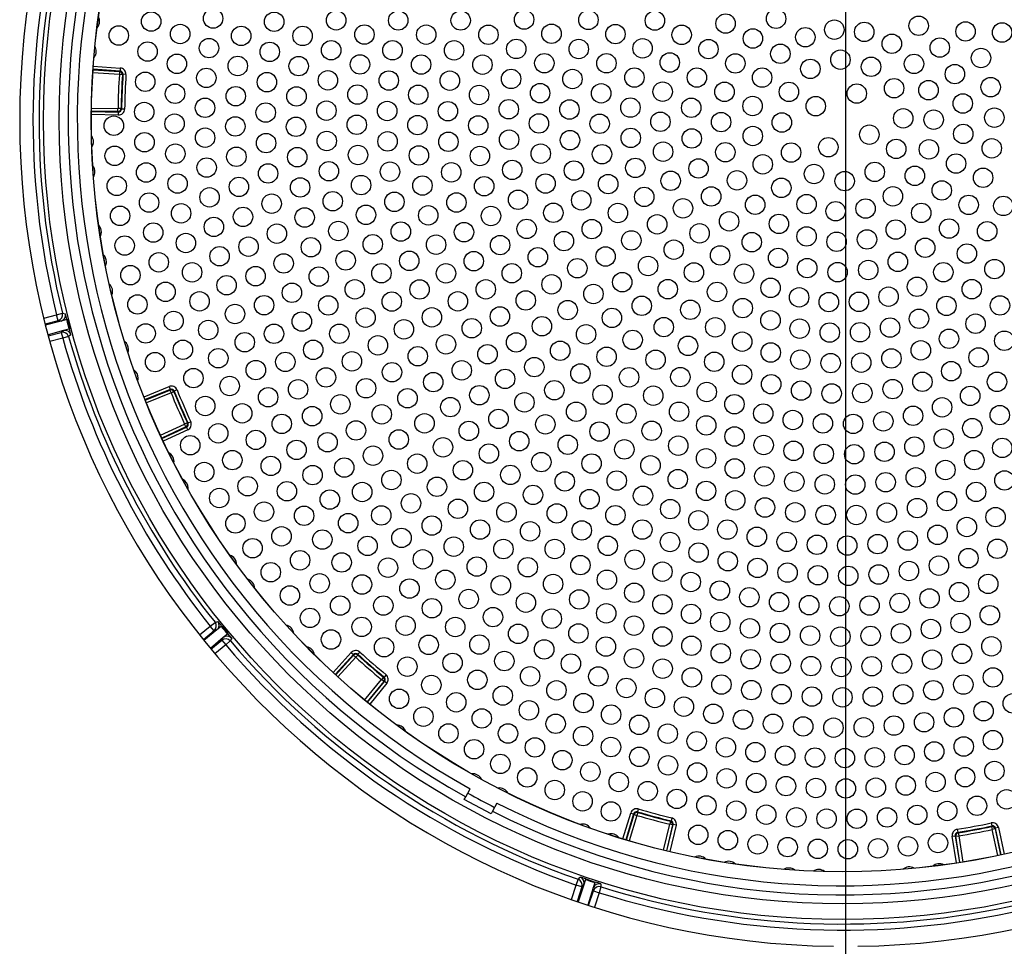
# Model space of a CAD drawing. Header units: millimetres. Extents: x 648 to 8064, y -571 to 3420.
# Tile 71 of 83: x 3504 to 3666, y 2922 to 3074. Entities that reach past the tile are written whole.
import ezdxf

# ---------------------------------------------------------------- set-up
doc = ezdxf.new("R2010")
doc.units = ezdxf.units.MM
doc.header["$MEASUREMENT"] = 0

# ---------------------------------------------------------------- blocks, each defined once
blk = doc.blocks.new('Boven')
for p, q in [((1134.37, 1262.64), (1134.37, 912.64)), ((1014.9, 1095.76), (1010.45, 1096.06)), ((1010.49, 1096.56), (1014.93, 1096.26)), ((1014.93, 1096.26), (1014.9, 1095.76)), ((1014.78, 1095.19), (1010.42, 1095.48)), ((1010.45, 1095.97), (1014.81, 1095.69)), ((1014.81, 1095.69), (1014.78, 1095.19)), ((1015.28, 1095.16), (1014.78, 1095.19)), ((1014.81, 1095.69), (1014.9, 1095.76)), ((1015.37, 1095.23), (1015.28, 1095.16)), ((1015.86, 1095.2), (1015.37, 1095.23)), ((1010.18, 1089.66), (1014.55, 1089.6)), ((1015.05, 1089.59), (1014.55, 1089.6)), ((1014.55, 1089.1), (1014.55, 1089.6)), ((1015.05, 1089.59), (1015.14, 1089.51)), ((1010.17, 1089.08), (1014.63, 1089.01)), ((1014.62, 1088.51), (1010.17, 1088.58)), ((1014.55, 1089.1), (1010.18, 1089.16)), ((1014.63, 1089.01), (1014.55, 1089.1)), ((1014.62, 1088.51), (1014.63, 1089.01)), ((1015.64, 1089.5), (1015.14, 1089.51)), ((1002.32, 1055.07), (1004.45, 1055.63)), ((1004.45, 1055.63), (1005.42, 1055.87)), ((1004.7, 1054.66), (1004.45, 1055.63)), ((1005.42, 1055.87), (1005.9, 1055.81)), ((1004.7, 1054.66), (1002.57, 1054.1)), ((1005.18, 1054.6), (1002.61, 1053.94)), ((1005.18, 1054.6), (1004.7, 1054.66)), ((1006.07, 1054.83), (1005.18, 1054.6)), ((1006.16, 1054.84), (1006.57, 1053.29)), ((1005.6, 1053.02), (1003.03, 1052.32)), ((1003.07, 1052.17), (1005.21, 1052.73)), ((1005.21, 1052.73), (1005.6, 1053.02)), ((1005.21, 1052.73), (1005.46, 1051.76)), ((1006.48, 1053.26), (1005.6, 1053.02)), ((1006.81, 1052.32), (1006.43, 1052.03)), ((1005.46, 1051.76), (1003.34, 1051.21)), ((1006.43, 1052.03), (1005.46, 1051.76)), ((1018.84, 1042.14), (1022.97, 1043.81)), ((1023.15, 1043.34), (1019.02, 1041.68)), ((1019.05, 1041.6), (1023.11, 1043.23)), ((1023.29, 1042.77), (1019.24, 1041.14)), ((1022.97, 1043.81), (1023.15, 1043.34)), ((1023.11, 1043.23), (1023.15, 1043.34)), ((1023.11, 1043.23), (1023.29, 1042.77)), ((1023.76, 1042.96), (1023.29, 1042.77)), ((1023.8, 1043.07), (1023.76, 1042.96)), ((1024.27, 1043.25), (1023.8, 1043.07)), ((1025.97, 1037.85), (1025.52, 1037.64)), ((1025.97, 1037.85), (1026.08, 1037.81)), ((1026.54, 1038.02), (1026.08, 1037.81)), ((1021.55, 1035.79), (1025.52, 1037.64)), ((1025.73, 1037.18), (1021.76, 1035.34)), ((1021.8, 1035.27), (1025.84, 1037.14)), ((1026.05, 1036.69), (1022.01, 1034.81)), ((1025.73, 1037.18), (1025.52, 1037.64)), ((1025.84, 1037.14), (1025.73, 1037.18)), ((1026.05, 1036.69), (1025.84, 1037.14)), ((1027.98, 1002.91), (1029.75, 1004.37)), ((1030.85, 1003.74), (1028.71, 1002)), ((1029.75, 1004.37), (1030.53, 1004.99)), ((1030.39, 1003.59), (1029.75, 1004.37)), ((1030.85, 1003.74), (1030.39, 1003.59)), ((1030.53, 1004.99), (1030.99, 1005.14)), ((1031.56, 1004.32), (1030.85, 1003.74)), ((1031.64, 1004.37), (1032.66, 1003.13)), ((1030.39, 1003.59), (1028.61, 1002.13)), ((1031.89, 1002.48), (1029.77, 1000.71)), ((1029.87, 1000.59), (1031.65, 1002.06)), ((1031.65, 1002.06), (1031.89, 1002.48)), ((1031.65, 1002.06), (1032.29, 1001.28)), ((1032.59, 1003.07), (1031.89, 1002.48)), ((1033.28, 1002.36), (1033.05, 1001.93)), ((1032.29, 1001.28), (1030.52, 999.82)), ((1033.05, 1001.93), (1032.29, 1001.28)), ((1049.97, 996.74), (1052.97, 1000.03)), ((1053.34, 999.69), (1050.33, 996.4)), ((1050.4, 996.34), (1053.34, 999.57)), ((1053.71, 999.24), (1050.77, 996.01)), ((1052.97, 1000.03), (1053.34, 999.69)), ((1053.34, 999.57), (1053.34, 999.69)), ((1053.34, 999.57), (1053.71, 999.24)), ((1054.05, 999.61), (1053.71, 999.24)), ((1054.38, 1000.1), (1054.04, 999.73)), ((1054.04, 999.73), (1054.05, 999.61)), ((1055.17, 992.2), (1057.94, 995.58)), ((1058.26, 995.96), (1057.94, 995.58)), ((1058.33, 995.26), (1057.94, 995.58)), ((1058.26, 995.96), (1058.38, 995.98)), ((1058.7, 996.36), (1058.38, 995.98)), ((1058.33, 995.26), (1055.56, 991.88)), ((1055.62, 991.83), (1058.45, 995.27)), ((1058.83, 994.96), (1056.01, 991.51)), ((1058.45, 995.27), (1058.33, 995.26)), ((1058.83, 994.96), (1058.45, 995.27)), ((1071.58, 975.81), (1071.81, 976.25)), ((1071.81, 976.25), (1072.52, 977.58)), ((1075.99, 973.46), (1071.58, 975.81)), ((1076.93, 975.23), (1076.23, 973.91)), ((1076.23, 973.91), (1075.99, 973.46)), ((1097.71, 969.34), (1098.99, 973.6)), ((1099.47, 973.46), (1098.19, 969.19)), ((1098.27, 969.17), (1099.53, 973.36)), ((1100, 973.21), (1098.75, 969.02)), ((1098.99, 973.6), (1099.47, 973.46)), ((1099.53, 973.36), (1099.47, 973.46)), ((1099.53, 973.36), (1100, 973.21)), ((1100.15, 973.69), (1100, 973.21)), ((1100.23, 974.28), (1100.09, 973.8)), ((1100.09, 973.8), (1100.15, 973.69)), ((1104.37, 967.5), (1105.4, 971.75)), ((1105.89, 971.63), (1104.86, 967.39)), ((1104.94, 967.37), (1105.99, 971.7)), ((1105.52, 972.24), (1105.4, 971.75)), ((1105.89, 971.63), (1105.4, 971.75)), ((1106.48, 971.58), (1105.42, 967.25)), ((1105.52, 972.24), (1105.62, 972.3)), ((1105.74, 972.79), (1105.62, 972.3)), ((1105.99, 971.7), (1105.89, 971.63)), ((1106.48, 971.58), (1105.99, 971.7)), ((1158.36, 971.96), (1158.46, 971.47)), ((1158.4, 971.37), (1158.46, 971.47)), ((1158.4, 971.37), (1158.5, 970.88)), ((1151.92, 969.76), (1152.41, 969.84)), ((1152.62, 965.37), (1151.92, 969.76)), ((1152.41, 969.84), (1153.12, 965.44)), ((1152.51, 969.77), (1152.41, 969.84)), ((1152.51, 969.77), (1153, 969.85)), ((1153.2, 965.46), (1152.51, 969.77)), ((1152.75, 970.91), (1152.83, 970.42)), ((1152.83, 970.42), (1152.92, 970.35)), ((1152.92, 970.35), (1153, 969.85)), ((1153, 969.85), (1153.69, 965.53)), ((1158.99, 970.98), (1158.5, 970.88)), ((1159.42, 966.6), (1158.5, 970.88)), ((1159.05, 971.08), (1158.99, 970.98)), ((1158.99, 970.98), (1159.9, 966.71)), ((1159.54, 971.19), (1159.05, 971.08)), ((1159.99, 966.72), (1159.05, 971.08)), ((1159.54, 971.19), (1160.47, 966.83)), ((1089.21, 959.35), (1090, 961.74)), ((1090, 961.74), (1090.33, 962.68)), ((1090.95, 961.42), (1090, 961.74)), ((1091.27, 961.79), (1090.31, 958.97)), ((1090.33, 962.68), (1090.64, 963.05)), ((1091.27, 961.79), (1090.95, 961.42)), ((1091.56, 962.67), (1091.27, 961.79)), ((1091.6, 962.75), (1093.12, 962.24)), ((1093.1, 962.16), (1092.81, 961.28)), ((1094.07, 961.92), (1094.09, 961.43)), ((1090.95, 961.42), (1090.16, 959.02)), ((1092.81, 961.28), (1091.9, 958.44)), ((1092.05, 958.39), (1092.84, 960.79)), ((1092.84, 960.79), (1092.81, 961.28)), ((1092.84, 960.79), (1093.79, 960.48)), ((1093.79, 960.48), (1093, 958.08)), ((1094.09, 961.43), (1093.79, 960.48))]:
    blk.add_line(p, q)
for centre, radius in [((1133.87, 1087.64), 131.57), ((1133.87, 1087.64), 129), ((1133.87, 1087.64), 123.72), ((1133.87, 1087.64), 123.7), ((1030.22, 1104.41), 1.6), ((1081.43, 1104.23), 1.6), ((1092.02, 1104.18), 1.6), ((1122.92, 1104.37), 1.6), ((1020.02, 1103.91), 1.6), ((1040.27, 1103.88), 1.6), ((1050.48, 1104.11), 1.6), ((1060.7, 1104.1), 1.6), ((1070.98, 1104.09), 1.6), ((1102.96, 1104.07), 1.6), ((1114.61, 1103.58), 1.6), ((1132.52, 1102.57), 1.6), ((1146.4, 1103.22), 1.6), ((1014.68, 1101.61), 1.6), ((1024.79, 1101.86), 1.6), ((1034.84, 1101.55), 1.6), ((1044.95, 1101.54), 1.6), ((1055.13, 1101.77), 1.6), ((1065.31, 1101.75), 1.6), ((1075.55, 1101.74), 1.6), ((1085.94, 1101.9), 1.6), ((1096.47, 1101.84), 1.6), ((1107.38, 1101.72), 1.6), ((1119.1, 1101.12), 1.6), ((1127.74, 1101.33), 1.6), ((1137.44, 1102.2), 1.6), ((1154.12, 1102.28), 1.6), ((1160.14, 1102.11), 1.6), ((1029.54, 1099.54), 1.6), ((1080.14, 1099.4), 1.6), ((1090.43, 1099.39), 1.6), ((1100.94, 1099.5), 1.6), ((1111.79, 1099.37), 1.6), ((1141.98, 1100.25), 1.6), ((1149.88, 1099.62), 1.6), ((1019.43, 1098.97), 1.6), ((1039.54, 1098.92), 1.6), ((1049.66, 1099.19), 1.6), ((1059.76, 1099.18), 1.6), ((1069.9, 1099.17), 1.6), ((1123.63, 1098.6), 1.6), ((1156.66, 1097.91), 1.6), ((1024.26, 1096.95), 1.6), ((1034.27, 1096.6), 1.6), ((1044.31, 1096.57), 1.6), ((1054.4, 1096.85), 1.6), ((1064.47, 1096.83), 1.6), ((1074.57, 1096.81), 1.6), ((1084.76, 1097.05), 1.6), ((1094.99, 1097.04), 1.6), ((1105.42, 1097.17), 1.6), ((1116.21, 1097.02), 1.6), ((1128.57, 1096.12), 1.6), ((1133.52, 1097.63), 1.6), ((1138.56, 1096.46), 1.6), ((1145.64, 1096.94), 1.6), ((1029.1, 1094.63), 1.6), ((1079.29, 1094.46), 1.6), ((1089.39, 1094.45), 1.6), ((1099.59, 1094.69), 1.6), ((1109.88, 1094.69), 1.6), ((1120.62, 1094.68), 1.6), ((1152.36, 1095.26), 1.6), ((1019.04, 1094), 1.6), ((1039.08, 1093.93), 1.6), ((1049.12, 1094.23), 1.6), ((1059.15, 1094.2), 1.6), ((1069.2, 1094.18), 1.6), ((1142.35, 1092.93), 1.6), ((1158.26, 1093.11), 1.6), ((1023.95, 1092.02), 1.6), ((1033.95, 1091.62), 1.6), ((1043.95, 1091.58), 1.6), ((1053.98, 1091.89), 1.6), ((1063.99, 1091.85), 1.6), ((1074.01, 1091.82), 1.6), ((1084.07, 1092.12), 1.6), ((1094.12, 1092.09), 1.6), ((1104.24, 1092.36), 1.6), ((1114.43, 1092.34), 1.6), ((1125.04, 1092.33), 1.6), ((1136.21, 1092.05), 1.6), ((1148.02, 1092.61), 1.6), ((1028.89, 1089.71), 1.6), ((1098.93, 1089.74), 1.6), ((1108.95, 1089.72), 1.6), ((1119.05, 1090), 1.6), ((1129.45, 1089.98), 1.6), ((1153.67, 1090.42), 1.6), ((1018.87, 1089.02), 1.6), ((1038.88, 1088.92), 1.6), ((1048.88, 1089.24), 1.6), ((1058.88, 1089.19), 1.6), ((1068.88, 1089.15), 1.6), ((1078.9, 1089.47), 1.6), ((1088.9, 1089.43), 1.6), ((1143.86, 1087.98), 1.6), ((1158.86, 1088.09), 1.6), ((1013.87, 1086.76), 1.6), ((1023.87, 1087.09), 1.6), ((1033.87, 1086.64), 1.6), ((1043.87, 1086.58), 1.6), ((1053.87, 1086.92), 1.6), ((1063.87, 1086.86), 1.6), ((1073.87, 1086.8), 1.6), ((1083.87, 1087.14), 1.6), ((1093.87, 1087.08), 1.6), ((1103.87, 1087.41), 1.6), ((1113.87, 1087.36), 1.6), ((1123.87, 1087.29), 1.6), ((1148.87, 1087.75), 1.6), ((1028.9, 1084.79), 1.6), ((1098.99, 1084.75), 1.6), ((1119.09, 1085.06), 1.6), ((1138.28, 1085.29), 1.6), ((1153.74, 1085.41), 1.6), ((1018.92, 1084.04), 1.6), ((1038.94, 1083.9), 1.6), ((1048.93, 1084.25), 1.6), ((1058.95, 1084.18), 1.6), ((1068.96, 1084.11), 1.6), ((1078.96, 1084.47), 1.6), ((1088.98, 1084.38), 1.6), ((1109.04, 1084.66), 1.6), ((1131.52, 1083.22), 1.6), ((1014.01, 1081.8), 1.6), ((1024, 1082.15), 1.6), ((1034.05, 1081.65), 1.6), ((1044.07, 1081.58), 1.6), ((1054.07, 1081.94), 1.6), ((1064.1, 1081.87), 1.6), ((1074.15, 1081.78), 1.6), ((1084.17, 1082.16), 1.6), ((1094.26, 1082.07), 1.6), ((1104.31, 1082.48), 1.6), ((1114.57, 1082.39), 1.6), ((1125.39, 1082.34), 1.6), ((1142.7, 1082.94), 1.6), ((1148.09, 1082.87), 1.6), ((1158.44, 1083.04), 1.6), ((1029.15, 1079.87), 1.6), ((1120.73, 1080.4), 1.6), ((1152.56, 1080.53), 1.6), ((1019.19, 1079.06), 1.6), ((1039.27, 1078.9), 1.6), ((1049.28, 1079.27), 1.6), ((1059.34, 1079.19), 1.6), ((1069.43, 1079.09), 1.6), ((1079.47, 1079.49), 1.6), ((1089.63, 1079.38), 1.6), ((1099.75, 1079.82), 1.6), ((1110.15, 1079.72), 1.6), ((1129.17, 1078.81), 1.6), ((1139.17, 1079.15), 1.6), ((1145.77, 1078.51), 1.6), ((1014.35, 1076.85), 1.6), ((1024.36, 1077.23), 1.6), ((1034.47, 1076.69), 1.6), ((1054.58, 1076.99), 1.6), ((1064.69, 1076.9), 1.6), ((1074.85, 1076.8), 1.6), ((1084.96, 1077.24), 1.6), ((1095.27, 1077.15), 1.6), ((1105.56, 1077.69), 1.6), ((1116.48, 1077.76), 1.6), ((1134.22, 1077.64), 1.6), ((1157.01, 1078.19), 1.6), ((1044.55, 1076.6), 1.6), ((1101.21, 1075.04), 1.6), ((1112.23, 1075.11), 1.6), ((1123.79, 1076.53), 1.6), ((1142.16, 1075.14), 1.6), ((1150.21, 1076.11), 1.6), ((1019.67, 1074.1), 1.6), ((1029.63, 1074.97), 1.6), ((1039.86, 1073.92), 1.6), ((1049.92, 1074.32), 1.6), ((1060.07, 1074.23), 1.6), ((1070.29, 1074.12), 1.6), ((1080.44, 1074.57), 1.6), ((1090.83, 1074.48), 1.6), ((1119.48, 1073.74), 1.6), ((1127.94, 1073.85), 1.6), ((1154.64, 1073.73), 1.6), ((1160.35, 1073.55), 1.6), ((1014.9, 1071.92), 1.6), ((1024.94, 1072.33), 1.6), ((1035.14, 1071.75), 1.6), ((1055.39, 1072.09), 1.6), ((1065.64, 1072), 1.6), ((1075.97, 1071.9), 1.6), ((1086.24, 1072.42), 1.6), ((1096.88, 1072.39), 1.6), ((1107.59, 1073.16), 1.6), ((1132.74, 1072.68), 1.6), ((1137.66, 1073.12), 1.6), ((1146.83, 1072.4), 1.6), ((1045.3, 1071.65), 1.6), ((1103.34, 1070.52), 1.6), ((1115.19, 1071.01), 1.6), ((1123.39, 1070.6), 1.6), ((1020.36, 1069.17), 1.6), ((1030.34, 1070.1), 1.6), ((1040.72, 1068.98), 1.6), ((1050.84, 1069.42), 1.6), ((1061.13, 1069.33), 1.6), ((1071.53, 1069.23), 1.6), ((1081.85, 1069.77), 1.6), ((1092.58, 1069.74), 1.6), ((1110.33, 1069.04), 1.6), ((1127.95, 1068.53), 1.6), ((1142.63, 1069.66), 1.6), ((1151.41, 1069.83), 1.6), ((1157.68, 1069.38), 1.6), ((1015.65, 1067.02), 1.6), ((1025.73, 1067.45), 1.6), ((1056.51, 1067.24), 1.6), ((1066.93, 1067.17), 1.6), ((1077.48, 1067.11), 1.6), ((1087.99, 1067.76), 1.6), ((1099.09, 1067.88), 1.6), ((1118.92, 1067.59), 1.6), ((1132.89, 1067.66), 1.6), ((1137.89, 1068.04), 1.6), ((1031.28, 1065.27), 1.6), ((1036.05, 1066.84), 1.6), ((1046.32, 1066.75), 1.6), ((1106.08, 1066.35), 1.6), ((1113.71, 1065.41), 1.6), ((1147.47, 1066.66), 1.6), ((1154.35, 1065.71), 1.6), ((1021.27, 1064.27), 1.6), ((1041.83, 1064.09), 1.6), ((1052.05, 1064.58), 1.6), ((1062.52, 1064.51), 1.6), ((1073.14, 1064.46), 1.6), ((1083.69, 1065.11), 1.6), ((1094.84, 1065.23), 1.6), ((1101.84, 1063.67), 1.6), ((1123.26, 1065), 1.6), ((1142.97, 1064.35), 1.6), ((1016.6, 1062.15), 1.6), ((1026.75, 1062.62), 1.6), ((1057.93, 1062.47), 1.6), ((1068.56, 1062.45), 1.6), ((1079.4, 1062.47), 1.6), ((1090.2, 1063.29), 1.6), ((1109.39, 1062.61), 1.6), ((1117.64, 1062.4), 1.6), ((1128.04, 1063.32), 1.6), ((1133.05, 1062.65), 1.6), ((1138.1, 1063), 1.6), ((1150.46, 1062.64), 1.6), ((1158.89, 1063.16), 1.6), ((1032.44, 1060.49), 1.6), ((1037.21, 1061.99), 1.6), ((1047.62, 1061.92), 1.6), ((1085.95, 1060.64), 1.6), ((1097.59, 1061), 1.6), ((1022.38, 1059.41), 1.6), ((1043.2, 1059.26), 1.6), ((1053.55, 1059.82), 1.6), ((1064.22, 1059.8), 1.6), ((1075.12, 1059.82), 1.6), ((1092.84, 1059.06), 1.6), ((1105.09, 1059.85), 1.6), ((1113.2, 1059.39), 1.6), ((1122.02, 1060.07), 1.6), ((1146.12, 1060.25), 1.6), ((1155.15, 1059.85), 1.6), ((1017.76, 1057.33), 1.6), ((1027.98, 1057.84), 1.6), ((1038.61, 1057.21), 1.6), ((1049.18, 1057.17), 1.6), ((1059.64, 1057.8), 1.6), ((1070.52, 1057.85), 1.6), ((1081.7, 1058), 1.6), ((1126.72, 1058.5), 1.6), ((1131.61, 1057.72), 1.6), ((1136.56, 1057.76), 1.6), ((1141.44, 1058.61), 1.6), ((1159.79, 1057.17), 1.6), ((1033.82, 1055.76), 1.6), ((1088.6, 1056.4), 1.6), ((1100.8, 1057.11), 1.6), ((1108.8, 1056.46), 1.6), ((1117.43, 1056.73), 1.6), ((1150.98, 1057.1), 1.6), ((1023.71, 1054.61), 1.6), ((1044.83, 1054.52), 1.6), ((1055.32, 1055.15), 1.6), ((1066.24, 1055.21), 1.6), ((1077.45, 1055.35), 1.6), ((1095.89, 1055.12), 1.6), ((1122, 1054.71), 1.6), ((1146.46, 1054.98), 1.6), ((1155.77, 1054.16), 1.6), ((1019.11, 1052.56), 1.6), ((1029.42, 1053.12), 1.6), ((1040.24, 1052.5), 1.6), ((1051, 1052.51), 1.6), ((1061.64, 1053.24), 1.6), ((1072.81, 1053.41), 1.6), ((1084.36, 1053.74), 1.6), ((1091.63, 1052.41), 1.6), ((1104.43, 1053.6), 1.6), ((1112.91, 1053.57), 1.6), ((1126.81, 1053.35), 1.6), ((1131.76, 1052.7), 1.6), ((1136.75, 1052.75), 1.6), ((1141.69, 1053.52), 1.6), ((1035.43, 1051.11), 1.6), ((1068.56, 1050.76), 1.6), ((1080.12, 1051.08), 1.6), ((1099.31, 1051.5), 1.6), ((1117.34, 1051.21), 1.6), ((1151.4, 1051.68), 1.6), ((1160.5, 1051.36), 1.6), ((1025.24, 1049.87), 1.6), ((1046.7, 1049.86), 1.6), ((1057.36, 1050.6), 1.6), ((1075.4, 1049.14), 1.6), ((1087.37, 1049.71), 1.6), ((1108.42, 1050.52), 1.6), ((1122.04, 1049.42), 1.6), ((1146.76, 1049.77), 1.6), ((1020.66, 1047.84), 1.6), ((1031.07, 1048.47), 1.6), ((1042.11, 1047.87), 1.6), ((1053.08, 1047.96), 1.6), ((1063.92, 1048.81), 1.6), ((1095.01, 1048.72), 1.6), ((1103.08, 1048.23), 1.6), ((1112.74, 1047.9), 1.6), ((1126.92, 1048.24), 1.6), ((1131.91, 1047.68), 1.6), ((1136.94, 1047.75), 1.6), ((1141.91, 1048.45), 1.6), ((1156.27, 1048.61), 1.6), ((1037.25, 1046.53), 1.6), ((1059.67, 1046.17), 1.6), ((1071.16, 1046.48), 1.6), ((1083.11, 1047.02), 1.6), ((1090.71, 1045.96), 1.6), ((1151.76, 1046.35), 1.6), ((1026.98, 1045.2), 1.6), ((1048.81, 1045.32), 1.6), ((1066.47, 1044.54), 1.6), ((1078.3, 1045.07), 1.6), ((1098.71, 1045.34), 1.6), ((1107.16, 1045.37), 1.6), ((1117.32, 1045.79), 1.6), ((1122.11, 1044.2), 1.6), ((1147.02, 1044.6), 1.6), ((1159.3, 1044.59), 1.6), ((1032.94, 1043.9), 1.6), ((1044.21, 1043.35), 1.6), ((1055.41, 1043.53), 1.6), ((1086.41, 1043.21), 1.6), ((1111.5, 1042.92), 1.6), ((1127.05, 1043.15), 1.6), ((1132.07, 1042.67), 1.6), ((1137.12, 1042.75), 1.6), ((1142.12, 1043.4), 1.6), ((1039.28, 1042.05), 1.6), ((1062.23, 1041.89), 1.6), ((1074.05, 1042.39), 1.6), ((1081.48, 1041.21), 1.6), ((1094.35, 1042.49), 1.6), ((1102.7, 1042.32), 1.6), ((1154.88, 1042.27), 1.6), ((1028.92, 1040.61), 1.6), ((1035, 1039.41), 1.6), ((1051.17, 1040.89), 1.6), ((1069.28, 1040.43), 1.6), ((1090, 1039.67), 1.6), ((1098.26, 1039.34), 1.6), ((1106.95, 1039.67), 1.6), ((1116.06, 1040.91), 1.6), ((1120.81, 1039.37), 1.6), ((1150.26, 1040.4), 1.6), ((1046.53, 1038.94), 1.6), ((1057.99, 1039.24), 1.6), ((1065.03, 1037.76), 1.6), ((1077.21, 1038.49), 1.6), ((1125.68, 1038.31), 1.6), ((1130.63, 1037.74), 1.6), ((1140.58, 1038.09), 1.6), ((1145.48, 1039), 1.6), ((1159.76, 1039.11), 1.6), ((1031.06, 1036.11), 1.6), ((1041.52, 1037.67), 1.6), ((1053.75, 1036.59), 1.6), ((1072.33, 1036.51), 1.6), ((1084.92, 1037.59), 1.6), ((1093.85, 1036.41), 1.6), ((1102.43, 1036.53), 1.6), ((1111.42, 1037.42), 1.6), ((1135.61, 1037.67), 1.6), ((1155.24, 1036.96), 1.6), ((1037.26, 1035.03), 1.6), ((1049.06, 1034.64), 1.6), ((1060.79, 1035.1), 1.6), ((1080.62, 1034.82), 1.6), ((1116.08, 1035.59), 1.6), ((1150.54, 1035.23), 1.6), ((1026.45, 1034.15), 1.6), ((1043.96, 1033.39), 1.6), ((1068.08, 1033.81), 1.6), ((1088.62, 1034.23), 1.6), ((1097.94, 1033.47), 1.6), ((1106.81, 1034.08), 1.6), ((1120.88, 1034.19), 1.6), ((1125.8, 1033.23), 1.6), ((1140.78, 1033.07), 1.6), ((1145.71, 1033.93), 1.6), ((1160.17, 1033.71), 1.6), ((1033.39, 1031.7), 1.6), ((1056.55, 1032.43), 1.6), ((1075.63, 1032.78), 1.6), ((1084.26, 1031.38), 1.6), ((1111.39, 1032), 1.6), ((1130.78, 1032.72), 1.6), ((1135.79, 1032.67), 1.6), ((1155.56, 1031.7), 1.6), ((1028.75, 1029.75), 1.6), ((1039.72, 1030.75), 1.6), ((1051.81, 1030.48), 1.6), ((1063.83, 1031.12), 1.6), ((1071.35, 1030.04), 1.6), ((1092.54, 1031.14), 1.6), ((1102.24, 1030.85), 1.6), ((1116.12, 1030.32), 1.6), ((1150.81, 1030.08), 1.6), ((1046.6, 1029.24), 1.6), ((1059.58, 1028.43), 1.6), ((1079.16, 1029.27), 1.6), ((1088.13, 1028.19), 1.6), ((1096.68, 1028.33), 1.6), ((1106.74, 1028.57), 1.6), ((1120.98, 1029.04), 1.6), ((1125.93, 1028.16), 1.6), ((1140.97, 1028.06), 1.6), ((1145.93, 1028.86), 1.6), ((1160.53, 1028.36), 1.6), ((1035.9, 1027.4), 1.6), ((1042.37, 1026.58), 1.6), ((1054.76, 1026.46), 1.6), ((1067.08, 1027.31), 1.6), ((1074.84, 1026.47), 1.6), ((1111.4, 1026.64), 1.6), ((1130.94, 1027.71), 1.6), ((1135.96, 1027.67), 1.6), ((1155.86, 1026.47), 1.6), ((1031.23, 1025.46), 1.6), ((1049.44, 1025.21), 1.6), ((1082.89, 1025.98), 1.6), ((1092.2, 1025.27), 1.6), ((1101, 1025.83), 1.6), ((1116.19, 1025.08), 1.6), ((1151.05, 1024.95), 1.6), ((1038.6, 1023.21), 1.6), ((1062.8, 1024.59), 1.6), ((1070.53, 1023.69), 1.6), ((1078.53, 1023.11), 1.6), ((1105.5, 1023.64), 1.6), ((1121.09, 1023.9), 1.6), ((1126.07, 1023.1), 1.6), ((1146.15, 1023.81), 1.6), ((1045.2, 1022.54), 1.6), ((1057.91, 1022.6), 1.6), ((1086.82, 1022.93), 1.6), ((1096.46, 1022.63), 1.6), ((1110.13, 1021.78), 1.6), ((1131.09, 1022.69), 1.6), ((1136.13, 1022.67), 1.6), ((1141.16, 1023.05), 1.6), ((1159.06, 1022.32), 1.6), ((1033.89, 1021.27), 1.6), ((1052.46, 1021.32), 1.6), ((1066.23, 1020.92), 1.6), ((1074.18, 1020.27), 1.6), ((1082.41, 1019.98), 1.6), ((1090.93, 1020.13), 1.6), ((1100.89, 1020.27), 1.6), ((1114.89, 1020.26), 1.6), ((1154.33, 1020.69), 1.6), ((1041.48, 1019.15), 1.6), ((1048.21, 1018.62), 1.6), ((1061.24, 1018.89), 1.6), ((1119.75, 1019.07), 1.6), ((1124.67, 1018.24), 1.6), ((1144.6, 1018.46), 1.6), ((1149.5, 1019.4), 1.6), ((1036.72, 1017.2), 1.6), ((1055.65, 1017.58), 1.6), ((1069.84, 1017.45), 1.6), ((1078.02, 1017.06), 1.6), ((1086.47, 1017.07), 1.6), ((1095.21, 1017.59), 1.6), ((1105.46, 1018.22), 1.6), ((1129.65, 1017.76), 1.6), ((1134.64, 1017.64), 1.6), ((1139.64, 1017.87), 1.6), ((1159.36, 1017.1), 1.6), ((1044.54, 1015.21), 1.6), ((1064.76, 1015.36), 1.6), ((1099.64, 1015.32), 1.6), ((1110.16, 1016.48), 1.6), ((1114.97, 1015.06), 1.6), ((1154.59, 1015.56), 1.6), ((1051.39, 1014.85), 1.6), ((1059.02, 1013.99), 1.6), ((1073.64, 1014.17), 1.6), ((1082.03, 1014.06), 1.6), ((1090.7, 1014.41), 1.6), ((1119.86, 1013.96), 1.6), ((1144.8, 1013.44), 1.6), ((1149.73, 1014.33), 1.6), ((1039.71, 1013.24), 1.6), ((1068.45, 1012), 1.6), ((1095.07, 1012.01), 1.6), ((1104.21, 1013.34), 1.6), ((1124.81, 1013.18), 1.6), ((1129.8, 1012.75), 1.6), ((1134.81, 1012.64), 1.6), ((1139.82, 1012.87), 1.6), ((1047.76, 1011.41), 1.6), ((1054.74, 1011.22), 1.6), ((1062.56, 1010.56), 1.6), ((1077.6, 1011.09), 1.6), ((1086.2, 1011.3), 1.6), ((1108.88, 1011.64), 1.6), ((1113.66, 1010.23), 1.6), ((1157.85, 1011.32), 1.6), ((1042.86, 1009.41), 1.6), ((1072.3, 1008.83), 1.6), ((1090.51, 1008.77), 1.6), ((1099.57, 1009.86), 1.6), ((1118.51, 1009.12), 1.6), ((1148.19, 1008.93), 1.6), ((1153.06, 1009.97), 1.6), ((1051.14, 1007.75), 1.6), ((1058.25, 1007.75), 1.6), ((1066.25, 1007.31), 1.6), ((1081.72, 1008.23), 1.6), ((1104.2, 1007.98), 1.6), ((1123.42, 1008.32), 1.6), ((1128.37, 1007.82), 1.6), ((1133.34, 1007.64), 1.6), ((1138.32, 1007.76), 1.6), ((1143.27, 1008.19), 1.6), ((1046.17, 1005.72), 1.6), ((1076.3, 1005.86), 1.6), ((1085.98, 1005.59), 1.6), ((1094.96, 1006.48), 1.6), ((1108.92, 1006.38), 1.6), ((1158.12, 1006.17), 1.6), ((1054.68, 1004.24), 1.6), ((1061.91, 1004.44), 1.6), ((1070.09, 1004.23), 1.6), ((1099.53, 1004.44), 1.6), ((1113.73, 1005.05), 1.6), ((1118.61, 1004.01), 1.6), ((1148.41, 1003.89), 1.6), ((1153.3, 1004.89), 1.6), ((1049.63, 1002.17), 1.6), ((1080.45, 1003.1), 1.6), ((1090.38, 1003.17), 1.6), ((1104.21, 1002.66), 1.6), ((1123.55, 1003.26), 1.6), ((1128.52, 1002.8), 1.6), ((1133.51, 1002.64), 1.6), ((1138.49, 1002.76), 1.6), ((1143.47, 1003.18), 1.6), ((1058.37, 1000.89), 1.6), ((1065.71, 1001.29), 1.6), ((1074.07, 1001.33), 1.6), ((1084.73, 1000.54), 1.6), ((1094.9, 1001), 1.6), ((1108.98, 1001.14), 1.6), ((1158.38, 1001.04), 1.6), ((1099.52, 999.06), 1.6), ((1113.82, 999.9), 1.6), ((1118.73, 998.92), 1.6), ((1148.62, 998.85), 1.6), ((1153.53, 999.81), 1.6), ((1062.2, 997.7), 1.6), ((1069.65, 998.32), 1.6), ((1078.18, 998.62), 1.6), ((1089.14, 998.2), 1.6), ((1104.24, 997.37), 1.6), ((1123.68, 998.21), 1.6), ((1128.67, 997.79), 1.6), ((1133.67, 997.64), 1.6), ((1138.67, 997.76), 1.6), ((1143.66, 998.17), 1.6), ((1082.41, 996.11), 1.6), ((1093.65, 996.08), 1.6), ((1109.05, 995.93), 1.6), ((1158.63, 995.92), 1.6), ((1066.16, 994.68), 1.6), ((1073.73, 995.53), 1.6), ((1098.26, 994.19), 1.6), ((1113.92, 994.75), 1.6), ((1153.75, 994.74), 1.6), ((1060.85, 992.4), 1.6), ((1077.92, 992.93), 1.6), ((1086.76, 993.8), 1.6), ((1102.96, 992.53), 1.6), ((1118.85, 993.83), 1.6), ((1123.83, 993.17), 1.6), ((1128.82, 992.77), 1.6), ((1133.84, 992.64), 1.6), ((1138.85, 992.77), 1.6), ((1143.85, 993.16), 1.6), ((1148.82, 993.82), 1.6), ((1070.25, 991.83), 1.6), ((1091.21, 991.69), 1.6), ((1107.74, 991.11), 1.6), ((1161.91, 991.65), 1.6), ((1064.85, 989.47), 1.6), ((1074.46, 989.17), 1.6), ((1082.22, 990.51), 1.6), ((1095.75, 989.8), 1.6), ((1112.59, 989.93), 1.6), ((1152.21, 989.33), 1.6), ((1157.09, 990.37), 1.6), ((1086.63, 988.29), 1.6), ((1100.38, 988.12), 1.6), ((1117.48, 988.99), 1.6), ((1122.42, 988.29), 1.6), ((1127.39, 987.85), 1.6), ((1132.37, 987.65), 1.6), ((1137.36, 987.7), 1.6), ((1142.33, 987.99), 1.6), ((1147.29, 988.54), 1.6), ((1068.97, 986.7), 1.6), ((1078.78, 986.69), 1.6), ((1091.14, 986.27), 1.6), ((1105.08, 986.66), 1.6), ((1083.21, 984.4), 1.6), ((1095.73, 984.46), 1.6), ((1109.85, 985.42), 1.6), ((1114.66, 984.41), 1.6), ((1153.82, 984.55), 1.6), ((1158.63, 985.6), 1.6), ((1073.19, 984.1), 1.6), ((1100.4, 982.85), 1.6), ((1119.52, 983.62), 1.6), ((1124.42, 983.06), 1.6), ((1129.33, 982.73), 1.6), ((1134.25, 982.64), 1.6), ((1139.17, 982.77), 1.6), ((1144.08, 983.13), 1.6), ((1148.97, 983.73), 1.6), ((1077.52, 981.68), 1.6), ((1087.72, 982.3), 1.6), ((1105.13, 981.45), 1.6), ((1081.95, 979.45), 1.6), ((1092.33, 980.4), 1.6), ((1109.92, 980.27), 1.6), ((1154.05, 979.5), 1.6), ((1158.88, 980.52), 1.6), ((1097.02, 978.7), 1.6), ((1114.77, 979.31), 1.6), ((1119.64, 978.56), 1.6), ((1124.55, 978.03), 1.6), ((1129.48, 977.72), 1.6), ((1139.35, 977.77), 1.6), ((1144.27, 978.13), 1.6), ((1149.18, 978.71), 1.6), ((1086.47, 977.39), 1.6), ((1101.77, 977.21), 1.6), ((1134.41, 977.64), 1.6), ((1091.06, 975.53), 1.6), ((1106.58, 975.92), 1.6), ((1111.45, 974.84), 1.6), ((1156.01, 974.79), 1.6), ((1160.88, 975.85), 1.6), ((1095.73, 973.86), 1.6), ((1116.36, 973.98), 1.6), ((1121.3, 973.32), 1.6), ((1126.26, 972.89), 1.6), ((1141.2, 972.87), 1.6), ((1146.16, 973.29), 1.6), ((1151.1, 973.93), 1.6), ((1131.24, 972.67), 1.6), ((1136.22, 972.66), 1.6), ((1110.1, 970.01), 1.6), ((1114.98, 969.13), 1.6), ((1119.89, 968.45), 1.6), ((1124.83, 967.98), 1.6), ((1144.65, 968.12), 1.6), ((1149.58, 968.67), 1.6), ((1129.78, 967.7), 1.6), ((1134.74, 967.64), 1.6), ((1139.7, 967.78), 1.6)]:
    blk.add_circle(centre, radius)
for centre, radius, start, end in [((1134.37, 1087.64), 136, 90.8426, 269.1574), ((1134.37, 1087.64), 136, 270.8426, 89.1574), ((1133.87, 1087.64), 127.5, 153.1235, 240.8765), ((1133.87, 1087.64), 126, 153.1369, 240.8631), ((1133.87, 1087.64), 133.32, 164.1081, 193.8919), ((1133.87, 1087.64), 132.32, 164.1081, 193.8919), ((1009.93, 1103.94), 1.6, 0, 27.9481), ((1009.93, 1103.94), 1.6, 317.0585, 0), ((1009.38, 1099), 1.6, 0, 30.2265), ((1009.38, 1099), 1.6, 319.337, 0), ((1133.87, 1087.64), 119.33, 176.3716, 179.057), ((1014.78, 1095.19), 0.5, 356.3723, 86.2136), ((1014.87, 1095.27), 0.5, 356.3303, 86.2154), ((1133.87, 1087.64), 118.83, 176.3716, 179.057), ((1133.87, 1087.64), 118.74, 176.3314, 179.0971), ((1133.87, 1087.64), 118.24, 176.3314, 179.0971), ((1014.55, 1089.6), 0.5, 269.215, 359.0563), ((1014.64, 1089.51), 0.5, 269.2132, 359.0983), ((1008.92, 1084.11), 1.6, 0, 37.062), ((1008.92, 1084.11), 1.6, 326.1725, 360), ((1009.16, 1079.14), 1.6, 0, 39.3405), ((1009.16, 1079.14), 1.6, 328.4509, 360), ((1010.22, 1069.26), 1.6, 0, 43.8974), ((1010.22, 1069.26), 1.6, 333.0079, 0), ((1011.05, 1064.36), 1.6, 0, 46.1759), ((1011.05, 1064.36), 1.6, 335.2864, 0), ((1012.07, 1059.5), 1.6, 337.5649, 48.4544), ((1004.93, 1055.57), 1, 284.753, 13.9659), ((994.73, 1052.22), 11.73, 12.9777, 17.8125), ((1132.32, 1087.23), 130.34, 194.3945, 195.1055), ((994.2, 1049.66), 12.89, 11.9003, 16.3195), ((1133.87, 1087.64), 133.32, 195.6081, 218.6519), ((1133.87, 1087.64), 132.32, 195.6081, 218.6519), ((1014.7, 1049.91), 1.6, 0, 53.0113), ((1014.7, 1049.91), 1.6, 342.1218, 360), ((1016.29, 1045.2), 1.6, 0, 55.2898), ((1016.29, 1045.2), 1.6, 344.4003, 0), ((1023.29, 1042.77), 0.5, 22.0866, 111.9279), ((1023.34, 1042.88), 0.5, 22.0446, 111.9297), ((1133.87, 1087.64), 119.33, 202.0859, 204.7713), ((1133.87, 1087.64), 118.83, 202.0859, 204.7713), ((1133.87, 1087.64), 118.74, 202.0457, 204.8114), ((1133.87, 1087.64), 118.24, 202.0457, 204.8114), ((1025.52, 1037.64), 0.5, 294.9293, 24.7706), ((1025.63, 1037.6), 0.5, 294.9274, 24.8126), ((1022.18, 1031.51), 1.6, 0, 62.1253), ((1022.18, 1031.51), 1.6, 351.2357, 360), ((1024.5, 1027.11), 1.6, 0, 64.4037), ((1024.5, 1027.11), 1.6, 353.5142, 360), ((1133.87, 1087.64), 127.5, 243.1235, 330.8765), ((1133.87, 1087.64), 126, 243.1369, 330.8631), ((1032.48, 1014.53), 1.6, 0.3497, 71.2392), ((1035.46, 1010.55), 1.6, 2.6282, 73.5177), ((1030.21, 1004.51), 1, 309.513, 38.7258), ((1022.55, 997.36), 11.47, 37.7142, 42.6573), ((1132.58, 1086.57), 130.27, 219.1543, 219.8657), ((1041.9, 1002.98), 1.6, 7.1851, 78.0746), ((1023.25, 994.91), 12.49, 36.565, 41.1035), ((1133.87, 1087.64), 133.32, 220.3681, 250.7919), ((1133.87, 1087.64), 132.32, 220.3681, 250.7919), ((1045.34, 999.39), 1.6, 9.4636, 80.3531), ((1053.71, 999.35), 0.5, 47.7589, 137.644), ((1053.71, 999.24), 0.5, 47.8009, 137.6422), ((1133.87, 1087.64), 119.33, 227.8002, 230.4856), ((1133.87, 1087.64), 118.74, 227.76, 230.5257), ((1133.87, 1087.64), 118.83, 227.8002, 230.4856), ((1133.87, 1087.64), 118.24, 227.76, 230.5257), ((1057.94, 995.58), 0.5, 320.6436, 50.4849), ((1058.06, 995.59), 0.5, 320.6417, 50.5268), ((1060.43, 986.48), 1.6, 18.5775, 89.467), ((1072.99, 978.46), 1.6, 25.413, 96.3025), ((1077.38, 976.12), 1.6, 27.6914, 98.581), ((1133.87, 1087.64), 126.8, 240.8686, 243.1314), ((1099.95, 973.32), 0.5, 73.4732, 163.3583), ((1100, 973.21), 0.5, 73.5151, 163.3564), ((1133.87, 1087.64), 119.33, 253.5144, 256.1998), ((1133.87, 1087.64), 118.74, 253.4743, 256.24), ((1133.87, 1087.64), 118.83, 253.5144, 256.1998), ((1133.87, 1087.64), 118.24, 253.4743, 256.24), ((1091.06, 970.19), 1.6, 34.5269, 105.4164), ((1105.4, 971.75), 0.5, 346.3578, 76.1991), ((1105.5, 971.81), 0.5, 346.356, 76.2411), ((1133.87, 1087.64), 118.24, 279.1886, 281.9543), ((1133.87, 1087.64), 118.74, 279.1886, 281.9543), ((1133.87, 1087.64), 118.83, 279.2287, 281.9141), ((1158.5, 970.88), 0.5, 12.0721, 101.9134), ((1158.57, 970.98), 0.5, 12.0703, 101.9554), ((1095.76, 968.59), 1.6, 36.8054, 107.6949), ((1152.91, 969.92), 0.5, 99.1874, 189.0726), ((1153, 969.85), 0.5, 99.2294, 189.0707), ((1133.87, 1087.64), 119.33, 279.2287, 281.9141), ((1110.2, 964.9), 1.6, 43.6408, 114.5303), ((1115.1, 964.05), 1.6, 45.9193, 116.8088), ((1144.84, 963.12), 1.6, 59.5902, 130.4797), ((1149.78, 963.65), 1.6, 61.8687, 132.7582), ((1124.97, 962.95), 1.6, 50.4763, 121.3658), ((1129.94, 962.7), 1.6, 52.7547, 123.6443), ((1087.64, 951.98), 11.47, 69.8542, 74.7973), ((1090.32, 962.11), 1, 341.653, 70.8658), ((1133.34, 1086.05), 130.27, 251.2943, 252.0057), ((1089.53, 950.28), 12.49, 68.705, 73.2435), ((1133.87, 1087.64), 133.32, 252.5081, 282.9319), ((1133.87, 1087.64), 132.32, 252.5081, 282.9319)]:
    blk.add_arc(centre, radius, start, end)
for centre, major_axis, ratio, start_param, end_param in [((1004.45, 1055.63), (0.125, 0.992), 0.999956, 3.524144, 5.079935), ((1005.19, 1054.6), (0.968, 0.251), 0.010905, -0.433776, -0.008755), ((1005.46, 1051.76), (-0.597, 0.802), 0.999956, 4.344843, 5.900634), ((1005.85, 1052.05), (-0.597, 0.802), 0.999956, 4.343708, 5.90081), ((1029.75, 1004.37), (-0.302, 0.953), 0.999956, 3.524144, 5.079935), ((1030.86, 1003.75), (0.774, 0.634), 0.011109, -0.422528, -0.008758), ((1032.29, 1001.28), (-0.878, 0.478), 0.999956, 4.344843, 5.900634), ((1032.52, 1001.71), (-0.878, 0.478), 0.999956, 4.34371, 5.90081), ((1090, 961.74), (-0.763, 0.646), 0.999956, 3.524144, 5.079935), ((1091.27, 961.8), (0.318, 0.948), 0.011109, -0.422528, -0.008758), ((1093.76, 960.96), (0.998, 0.062), 0.999956, 1.202117, 2.759217), ((1093.79, 960.48), (0.998, 0.062), 0.999956, 1.20325, 2.759041)]:
    blk.add_ellipse(centre, major_axis=major_axis, ratio=ratio, start_param=start_param, end_param=end_param)
for points in [[(1015.86, 1095.2), (1015.88, 1095.46), (1015.79, 1095.73), (1015.53, 1096.02), (1015.43, 1096.1), (1015.19, 1096.22), (1015.06, 1096.25), (1014.93, 1096.26)], [(1014.62, 1088.51), (1014.89, 1088.51), (1015.15, 1088.62), (1015.43, 1088.89), (1015.5, 1089), (1015.61, 1089.24), (1015.64, 1089.37), (1015.64, 1089.5)], [(1024.27, 1043.25), (1024.17, 1043.5), (1023.97, 1043.7), (1023.61, 1043.85), (1023.48, 1043.88), (1023.22, 1043.88), (1023.09, 1043.85), (1022.97, 1043.81)], [(1026.05, 1036.69), (1026.29, 1036.8), (1026.48, 1037.01), (1026.61, 1037.38), (1026.63, 1037.51), (1026.62, 1037.77), (1026.59, 1037.9), (1026.54, 1038.02)], [(1054.38, 1000.1), (1054.18, 1000.27), (1053.92, 1000.37), (1053.53, 1000.35), (1053.4, 1000.32), (1053.16, 1000.2), (1053.06, 1000.13), (1052.97, 1000.03)], [(1058.83, 994.96), (1059, 995.16), (1059.08, 995.43), (1059.04, 995.82), (1059, 995.94), (1058.88, 996.18), (1058.8, 996.28), (1058.7, 996.36)], [(1100.23, 974.28), (1099.98, 974.35), (1099.7, 974.32), (1099.36, 974.13), (1099.25, 974.05), (1099.09, 973.85), (1099.03, 973.73), (1098.99, 973.6)], [(1106.48, 971.58), (1106.54, 971.83), (1106.49, 972.11), (1106.29, 972.44), (1106.2, 972.54), (1105.99, 972.7), (1105.87, 972.75), (1105.74, 972.79)], [(1159.54, 971.19), (1159.49, 971.44), (1159.33, 971.67), (1159, 971.89), (1158.88, 971.94), (1158.62, 971.98), (1158.49, 971.98), (1158.36, 971.96)], [(1152.75, 970.91), (1152.49, 970.87), (1152.25, 970.72), (1152.02, 970.4), (1151.97, 970.28), (1151.9, 970.03), (1151.9, 969.89), (1151.92, 969.76)]]:
    blk.add_open_spline(points, degree=3, knots=[0, 0, 0, 0, 0.5, 0.5, 0.75, 0.75, 1, 1, 1, 1])

msp = doc.modelspace()

# ---------------------------------------------------------------- block references
msp.add_blockref('Boven', (2505.22, 1969.85))

doc.saveas('drawing.dxf')
